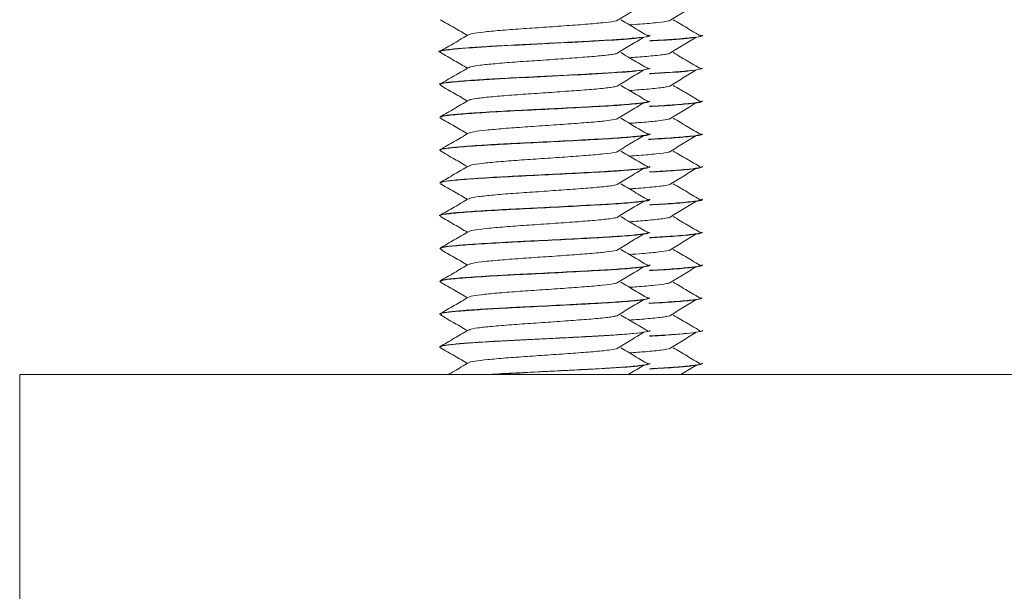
# Model space of a CAD drawing. Header units: millimetres. Extents: x -136 to 1613, y -2821 to -510.
# Tile 60 of 69: x 1463 to 1500, y -593 to -572. Entities that reach past the tile are written whole.
import ezdxf

# ---------------------------------------------------------------- set-up
doc = ezdxf.new("R2010")
doc.units = ezdxf.units.MM

msp = doc.modelspace()

# ---------------------------------------------------------------- linework, layer by layer
at = {"color": 7, "linetype": 'Continuous', "lineweight": 15}
for p, q in [((1486.998, -572.246), (1486.998, -572.236)), ((1488.998, -572.246), (1488.998, -572.236)), ((1478.998, -572.861), (1478.998, -572.871)), ((1486.998, -573.496), (1486.998, -573.486)), ((1488.998, -573.496), (1488.998, -573.486)), ((1478.998, -574.111), (1478.998, -574.12)), ((1486.998, -574.746), (1486.998, -574.736)), ((1488.998, -574.746), (1488.998, -574.736)), ((1478.998, -575.361), (1478.998, -575.371)), ((1486.998, -575.996), (1486.998, -575.986)), ((1488.998, -575.996), (1488.998, -575.986)), ((1478.998, -576.611), (1478.998, -576.621)), ((1486.998, -577.245), (1486.998, -577.236)), ((1488.998, -577.245), (1488.998, -577.236)), ((1478.998, -577.861), (1478.998, -577.871)), ((1486.998, -578.496), (1486.998, -578.486)), ((1488.998, -578.496), (1488.998, -578.486)), ((1478.998, -579.111), (1478.998, -579.121)), ((1486.998, -579.746), (1486.998, -579.736)), ((1488.998, -579.746), (1488.998, -579.736)), ((1478.998, -580.361), (1478.998, -580.37)), ((1486.998, -580.996), (1486.998, -580.986)), ((1488.998, -580.996), (1488.998, -580.986)), ((1478.998, -581.611), (1478.998, -581.621)), ((1486.998, -582.246), (1486.998, -582.236)), ((1488.998, -582.246), (1488.998, -582.236)), ((1478.998, -582.861), (1478.998, -582.87)), ((1486.998, -583.495), (1486.998, -583.486)), ((1488.998, -583.495), (1488.998, -583.486)), ((1478.998, -584.111), (1478.998, -584.121)), ((1486.998, -584.746), (1486.998, -584.736)), ((1488.998, -584.746), (1488.998, -584.736)), ((1462.998, -585.159), (1612.998, -585.159)), ((1462.998, -595.159), (1462.998, -585.159))]:
    msp.add_line(p, q, dxfattribs=at)
for points, knots in [([(1485.731, -571.687), (1485.9, -571.584), (1486.24, -571.376), (1486.582, -571.168), (1486.753, -571.065)], [0, 0, 0, 0, 0.499938, 1, 1, 1, 1]), ([(1487.731, -571.687), (1487.9, -571.584), (1488.24, -571.376), (1488.582, -571.168), (1488.753, -571.065)], [0, 0, 0, 0, 0.49994, 1, 1, 1, 1]), ([(1479.019, -571.641), (1479.199, -571.746), (1479.544, -571.945), (1479.888, -572.145), (1480.052, -572.241)], [0, 0, 0, 0, 0.522706, 1, 1, 1, 1]), ([(1480.106, -572.221), (1480.139, -572.204), (1480.212, -572.166), (1480.635, -572.113), (1481.272, -572.051), (1482.074, -571.989), (1482.96, -571.932), (1483.845, -571.869), (1484.664, -571.81), (1485.3, -571.751), (1485.662, -571.707), (1485.728, -571.688), (1485.728, -571.688)], [0, 0, 0, 0, 0.093182, 0.205104, 0.319011, 0.43277, 0.544787, 0.659277, 0.771604, 0.884971, 0.999153, 1, 1, 1, 1]), ([(1486.943, -572.269), (1486.767, -572.165), (1486.417, -571.958), (1486.066, -571.75), (1485.89, -571.646)], [0, 0, 0, 0, 0.500058, 1, 1, 1, 1]), ([(1486.219, -571.841), (1486.361, -571.831), (1486.776, -571.801), (1487.295, -571.751), (1487.663, -571.707), (1487.728, -571.688), (1487.728, -571.688)], [0, 0, 0, 0, 0.203718, 0.598959, 0.99704, 1, 1, 1, 1]), ([(1488.943, -572.269), (1488.767, -572.165), (1488.417, -571.958), (1488.066, -571.75), (1487.89, -571.646)], [0, 0, 0, 0, 0.500059, 1, 1, 1, 1]), ([(1480.088, -572.22), (1479.908, -572.324), (1479.548, -572.533), (1479.188, -572.742), (1479.008, -572.847)], [0, 0, 0, 0, 0.499694, 1, 1, 1, 1]), ([(1486.945, -572.236), (1486.958, -572.245), (1487, -572.273), (1486.668, -572.32), (1486.127, -572.372), (1485.564, -572.411), (1485.01, -572.444), (1484.162, -572.489), (1483.005, -572.549), (1481.84, -572.605), (1480.787, -572.662), (1479.896, -572.723), (1479.29, -572.777), (1478.993, -572.826), (1479.029, -572.853), (1479.039, -572.861)], [0, 0, 0, 0, 0.042854, 0.131318, 0.24186, 0.279543, 0.314864, 0.406852, 0.500335, 0.591258, 0.684954, 0.774736, 0.870509, 0.963051, 1, 1, 1, 1]), ([(1486.929, -572.261), (1486.975, -572.256), (1487.021, -572.251), (1486.998, -572.246), (1486.997, -572.246)], [0, 0, 0, 0, 0.990329, 1, 1, 1, 1]), ([(1488.945, -572.236), (1488.958, -572.245), (1489, -572.273), (1488.667, -572.32), (1488.129, -572.372), (1487.561, -572.411), (1487.265, -572.429), (1487.058, -572.44), (1486.987, -572.444)], [0, 0, 0, 0, 0.128595, 0.394054, 0.725764, 0.83884, 0.944828, 1, 1, 1, 1]), ([(1488.929, -572.261), (1488.975, -572.256), (1489.021, -572.251), (1488.998, -572.246), (1488.997, -572.246)], [0, 0, 0, 0, 0.990305, 1, 1, 1, 1]), ([(1479.067, -572.892), (1479.043, -572.888), (1478.844, -572.854), (1479.256, -572.786), (1480.315, -572.698), (1481.986, -572.607), (1483.861, -572.516), (1485.504, -572.428), (1486.52, -572.358), (1486.66, -572.321), (1486.685, -572.315)], [0, 0, 0, 0, 0.0214722, 0.1799018, 0.3360651, 0.4936079, 0.6508587, 0.8071622, 0.9655152, 1, 1, 1, 1]), ([(1485.731, -572.937), (1485.9, -572.834), (1486.24, -572.626), (1486.582, -572.418), (1486.753, -572.315)], [0, 0, 0, 0, 0.499938, 1, 1, 1, 1]), ([(1486.993, -572.452), (1487.148, -572.444), (1487.862, -572.406), (1488.518, -572.358), (1488.66, -572.321), (1488.685, -572.315)], [0, 0, 0, 0, 0.186342, 0.854498, 1, 1, 1, 1]), ([(1487.731, -572.937), (1487.9, -572.834), (1488.24, -572.626), (1488.582, -572.418), (1488.753, -572.315)], [0, 0, 0, 0, 0.49994, 1, 1, 1, 1]), ([(1479.019, -572.891), (1479.199, -572.996), (1479.544, -573.195), (1479.888, -573.395), (1480.052, -573.491)], [0, 0, 0, 0, 0.522706, 1, 1, 1, 1]), ([(1480.12, -573.471), (1480.131, -573.459), (1480.16, -573.428), (1480.499, -573.378), (1481.078, -573.318), (1481.845, -573.255), (1482.716, -573.199), (1483.61, -573.136), (1484.454, -573.075), (1485.147, -573.017), (1485.58, -572.969), (1485.683, -572.943), (1485.705, -572.938)], [0, 0, 0, 0, 0.061319, 0.173968, 0.287031, 0.401379, 0.513199, 0.627424, 0.740773, 0.853159, 0.967668, 1, 1, 1, 1]), ([(1486.943, -573.519), (1486.767, -573.415), (1486.417, -573.208), (1486.066, -573), (1485.89, -572.896)], [0, 0, 0, 0, 0.500058, 1, 1, 1, 1]), ([(1486.219, -573.091), (1486.291, -573.086), (1486.64, -573.061), (1487.142, -573.018), (1487.58, -572.969), (1487.683, -572.943), (1487.705, -572.938)], [0, 0, 0, 0, 0.100507, 0.490473, 0.887811, 1, 1, 1, 1]), ([(1488.943, -573.519), (1488.767, -573.415), (1488.417, -573.208), (1488.066, -573), (1487.89, -572.896)], [0, 0, 0, 0, 0.500059, 1, 1, 1, 1]), ([(1486.98, -573.486), (1486.966, -573.501), (1486.936, -573.536), (1486.508, -573.588), (1485.791, -573.648), (1484.827, -573.704), (1483.726, -573.761), (1482.549, -573.822), (1481.408, -573.876), (1480.396, -573.937), (1479.669, -573.991), (1479.172, -574.044), (1478.938, -574.086), (1479.006, -574.11), (1479.009, -574.111)], [0, 0, 0, 0, 0.0738217, 0.1660023, 0.259448, 0.3499393, 0.4440789, 0.5337002, 0.6287061, 0.722173, 0.8146908, 0.8844669, 0.9936074, 1, 1, 1, 1]), ([(1480.088, -573.47), (1479.908, -573.574), (1479.548, -573.784), (1479.188, -573.992), (1479.008, -574.097)], [0, 0, 0, 0, 0.499706, 1, 1, 1, 1]), ([(1479.047, -574.12), (1479.033, -574.114), (1478.973, -574.084), (1479.339, -574.03), (1480.199, -573.958), (1481.659, -573.872), (1483.524, -573.783), (1485.238, -573.693), (1486.385, -573.619), (1486.598, -573.577), (1486.659, -573.566)], [0, 0, 0, 0, 0.0373805, 0.1608641, 0.2822694, 0.4463387, 0.6085091, 0.771306, 0.9348396, 1, 1, 1, 1]), ([(1485.731, -574.187), (1485.9, -574.084), (1486.24, -573.876), (1486.582, -573.668), (1486.753, -573.565)], [0, 0, 0, 0, 0.499938, 1, 1, 1, 1]), ([(1488.98, -573.486), (1488.967, -573.501), (1488.936, -573.536), (1488.505, -573.588), (1487.845, -573.645), (1487.25, -573.678), (1486.987, -573.693)], [0, 0, 0, 0, 0.22156, 0.498223, 0.778678, 1, 1, 1, 1]), ([(1486.993, -573.703), (1487.059, -573.7), (1487.695, -573.666), (1488.38, -573.619), (1488.597, -573.577), (1488.659, -573.566)], [0, 0, 0, 0, 0.075848, 0.736684, 1, 1, 1, 1]), ([(1487.731, -574.187), (1487.9, -574.084), (1488.24, -573.876), (1488.582, -573.668), (1488.753, -573.565)], [0, 0, 0, 0, 0.49994, 1, 1, 1, 1]), ([(1479.019, -574.141), (1479.199, -574.246), (1479.544, -574.445), (1479.888, -574.645), (1480.052, -574.741)], [0, 0, 0, 0, 0.522706, 1, 1, 1, 1]), ([(1480.113, -574.72), (1480.113, -574.715), (1480.114, -574.689), (1480.381, -574.643), (1480.897, -574.585), (1481.624, -574.522), (1482.473, -574.464), (1483.37, -574.403), (1484.234, -574.341), (1484.977, -574.284), (1485.493, -574.23), (1485.647, -574.199), (1485.703, -574.187)], [0, 0, 0, 0, 0.029462, 0.143101, 0.255243, 0.369765, 0.481978, 0.595526, 0.709634, 0.821487, 0.935904, 1, 1, 1, 1]), ([(1486.943, -574.769), (1486.767, -574.665), (1486.417, -574.458), (1486.066, -574.25), (1485.89, -574.146)], [0, 0, 0, 0, 0.500046, 1, 1, 1, 1]), ([(1486.22, -574.341), (1486.472, -574.322), (1486.983, -574.284), (1487.492, -574.23), (1487.647, -574.199), (1487.703, -574.187)], [0, 0, 0, 0, 0.38492, 0.77916, 1, 1, 1, 1]), ([(1488.943, -574.769), (1488.767, -574.665), (1488.417, -574.458), (1488.066, -574.25), (1487.89, -574.146)], [0, 0, 0, 0, 0.500047, 1, 1, 1, 1]), ([(1480.088, -574.72), (1479.908, -574.824), (1479.548, -575.034), (1479.188, -575.242), (1479.008, -575.347)], [0, 0, 0, 0, 0.499706, 1, 1, 1, 1]), ([(1486.997, -574.736), (1486.997, -574.739), (1486.995, -574.745), (1486.985, -574.752), (1486.979, -574.755), (1486.977, -574.757), (1486.966, -574.761), (1486.922, -574.777), (1486.745, -574.81), (1486.269, -574.861), (1485.44, -574.921), (1484.408, -574.976), (1483.452, -575.025), (1482.691, -575.064), (1481.925, -575.101), (1480.996, -575.149), (1480.064, -575.211), (1479.539, -575.253), (1479.24, -575.289), (1479.036, -575.321), (1479.044, -575.346), (1479.048, -575.361)], [0, 0, 0, 0, 0.0171227, 0.0285811, 0.0312648, 0.0328483, 0.0354003, 0.0539801, 0.1087452, 0.2032036, 0.2927123, 0.3876716, 0.481037, 0.5227809, 0.5695758, 0.6656085, 0.7572373, 0.8496176, 0.8786165, 0.9317026, 1, 1, 1, 1]), ([(1479.044, -575.371), (1479.05, -575.354), (1479.064, -575.314), (1479.622, -575.254), (1480.564, -575.185), (1481.802, -575.116), (1483.177, -575.051), (1484.523, -574.979), (1485.712, -574.916), (1486.539, -574.844), (1486.957, -574.798), (1486.944, -574.772), (1486.943, -574.769)], [0, 0, 0, 0, 0.0831, 0.195152, 0.308115, 0.421289, 0.533149, 0.64696, 0.758391, 0.872227, 0.98402, 1, 1, 1, 1]), ([(1485.731, -575.437), (1485.9, -575.334), (1486.24, -575.126), (1486.582, -574.918), (1486.753, -574.815)], [0, 0, 0, 0, 0.499938, 1, 1, 1, 1]), ([(1488.997, -574.736), (1488.997, -574.739), (1488.995, -574.745), (1488.985, -574.752), (1488.979, -574.755), (1488.976, -574.757), (1488.966, -574.761), (1488.922, -574.777), (1488.746, -574.81), (1488.262, -574.861), (1487.621, -574.909), (1487.136, -574.935), (1486.987, -574.943)], [0, 0, 0, 0, 0.0515, 0.08596, 0.094033, 0.098793, 0.106471, 0.162348, 0.327059, 0.611152, 0.880356, 1, 1, 1, 1]), ([(1486.993, -574.952), (1487.22, -574.94), (1487.851, -574.905), (1488.531, -574.844), (1488.957, -574.798), (1488.944, -574.772), (1488.943, -574.769)], [0, 0, 0, 0, 0.208702, 0.581532, 0.947661, 1, 1, 1, 1]), ([(1487.731, -575.437), (1487.9, -575.334), (1488.24, -575.126), (1488.582, -574.918), (1488.753, -574.815)], [0, 0, 0, 0, 0.49994, 1, 1, 1, 1]), ([(1479.019, -575.391), (1479.199, -575.496), (1479.544, -575.695), (1479.888, -575.895), (1480.052, -575.991)], [0, 0, 0, 0, 0.522706, 1, 1, 1, 1]), ([(1480.088, -575.971), (1480.143, -575.95), (1480.252, -575.909), (1480.738, -575.852), (1481.411, -575.789), (1482.235, -575.729), (1483.127, -575.671), (1484.007, -575.607), (1484.791, -575.55), (1485.402, -575.491), (1485.62, -575.454), (1485.719, -575.437)], [0, 0, 0, 0, 0.113029, 0.224678, 0.338816, 0.451825, 0.564203, 0.678518, 0.790291, 0.904064, 1, 1, 1, 1]), ([(1486.943, -576.019), (1486.767, -575.915), (1486.417, -575.708), (1486.066, -575.5), (1485.89, -575.396)], [0, 0, 0, 0, 0.500046, 1, 1, 1, 1]), ([(1486.219, -575.591), (1486.406, -575.577), (1486.861, -575.544), (1487.4, -575.491), (1487.619, -575.454), (1487.719, -575.437)], [0, 0, 0, 0, 0.274499, 0.668103, 1, 1, 1, 1]), ([(1488.943, -576.019), (1488.767, -575.915), (1488.417, -575.708), (1488.066, -575.5), (1487.89, -575.396)], [0, 0, 0, 0, 0.500047, 1, 1, 1, 1]), ([(1479.028, -576.621), (1479.018, -576.617), (1478.947, -576.591), (1479.26, -576.54), (1479.97, -576.476), (1481.065, -576.404), (1482.377, -576.34), (1483.761, -576.27), (1485.055, -576.202), (1486.126, -576.136), (1486.782, -576.065), (1487.065, -576.022), (1486.989, -575.997), (1486.985, -575.996)], [0, 0, 0, 0, 0.01671, 0.126286, 0.233616, 0.34328, 0.450878, 0.560041, 0.668632, 0.776748, 0.886184, 0.993582, 1, 1, 1, 1]), ([(1486.961, -575.986), (1486.966, -575.996), (1486.98, -576.027), (1486.631, -576.075), (1485.941, -576.135), (1485.218, -576.189), (1484.736, -576.204), (1484.626, -576.216), (1484.594, -576.214), (1484.589, -576.216), (1484.588, -576.215), (1484.588, -576.216), (1484.588, -576.216), (1484.588, -576.216), (1484.587, -576.216), (1484.587, -576.216), (1484.583, -576.216), (1484.545, -576.219), (1484.44, -576.223), (1483.856, -576.256), (1482.894, -576.304), (1481.909, -576.352), (1481.243, -576.387), (1480.563, -576.427), (1479.81, -576.478), (1479.215, -576.537), (1478.956, -576.583), (1479.011, -576.608), (1479.018, -576.611)], [0, 0, 0, 0, 0.05006, 0.146735, 0.240259, 0.340282, 0.361881, 0.368551, 0.369789, 0.369931, 0.370002, 0.370004, 0.370006, 0.370009, 0.370015, 0.370064, 0.37019, 0.371033, 0.379856, 0.397401, 0.519976, 0.605688, 0.635287, 0.691534, 0.792141, 0.877388, 0.986431, 1, 1, 1, 1]), ([(1480.088, -575.97), (1479.908, -576.074), (1479.548, -576.284), (1479.188, -576.492), (1479.008, -576.597)], [0, 0, 0, 0, 0.499706, 1, 1, 1, 1]), ([(1488.961, -575.986), (1488.966, -575.996), (1488.98, -576.027), (1488.628, -576.075), (1487.958, -576.137), (1487.292, -576.176), (1486.953, -576.196)], [0, 0, 0, 0, 0.148486, 0.435249, 0.712662, 1, 1, 1, 1]), ([(1486.967, -576.205), (1486.984, -576.204), (1487.425, -576.181), (1488.113, -576.136), (1488.786, -576.065), (1489.065, -576.022), (1488.989, -575.997), (1488.985, -575.996)], [0, 0, 0, 0, 0.013334, 0.335255, 0.661106, 0.980887, 1, 1, 1, 1]), ([(1485.731, -576.687), (1485.9, -576.584), (1486.24, -576.376), (1486.582, -576.168), (1486.753, -576.065)], [0, 0, 0, 0, 0.499938, 1, 1, 1, 1]), ([(1487.731, -576.687), (1487.9, -576.584), (1488.24, -576.376), (1488.582, -576.168), (1488.753, -576.065)], [0, 0, 0, 0, 0.49994, 1, 1, 1, 1]), ([(1479.019, -576.641), (1479.199, -576.746), (1479.544, -576.945), (1479.888, -577.145), (1480.052, -577.241)], [0, 0, 0, 0, 0.522706, 1, 1, 1, 1]), ([(1480.113, -577.221), (1480.138, -577.206), (1480.195, -577.17), (1480.59, -577.118), (1481.209, -577.056), (1482.001, -576.994), (1482.883, -576.937), (1483.771, -576.874), (1484.599, -576.815), (1485.254, -576.756), (1485.637, -576.711), (1485.712, -576.69), (1485.719, -576.688)], [0, 0, 0, 0, 0.083143, 0.195231, 0.308915, 0.422904, 0.534795, 0.649247, 0.761869, 0.874934, 0.989263, 1, 1, 1, 1]), ([(1486.943, -577.269), (1486.767, -577.165), (1486.417, -576.958), (1486.066, -576.75), (1485.89, -576.646)], [0, 0, 0, 0, 0.500046, 1, 1, 1, 1]), ([(1486.219, -576.841), (1486.339, -576.832), (1486.734, -576.804), (1487.249, -576.756), (1487.637, -576.711), (1487.712, -576.69), (1487.719, -576.688)], [0, 0, 0, 0, 0.170722, 0.564465, 0.962613, 1, 1, 1, 1]), ([(1488.943, -577.269), (1488.767, -577.165), (1488.417, -576.958), (1488.066, -576.75), (1487.89, -576.646)], [0, 0, 0, 0, 0.500047, 1, 1, 1, 1]), ([(1480.088, -577.22), (1479.908, -577.324), (1479.548, -577.534), (1479.188, -577.742), (1479.008, -577.847)], [0, 0, 0, 0, 0.499706, 1, 1, 1, 1]), ([(1486.974, -577.236), (1486.982, -577.239), (1487.042, -577.258), (1486.841, -577.294), (1486.412, -577.348), (1485.649, -577.408), (1484.909, -577.448), (1484.216, -577.486), (1483.462, -577.525), (1482.433, -577.576), (1481.248, -577.635), (1480.243, -577.697), (1479.509, -577.755), (1479.062, -577.808), (1479.048, -577.844), (1479.041, -577.861)], [0, 0, 0, 0, 0.01214, 0.090247, 0.183811, 0.273088, 0.361551, 0.392389, 0.452006, 0.546702, 0.635053, 0.744369, 0.830587, 0.919596, 1, 1, 1, 1]), ([(1479.055, -577.871), (1479.048, -577.857), (1479.029, -577.821), (1479.514, -577.763), (1480.401, -577.696), (1481.605, -577.625), (1482.969, -577.561), (1484.329, -577.49), (1485.55, -577.426), (1486.444, -577.355), (1486.928, -577.302), (1486.929, -577.27), (1486.93, -577.261)], [0, 0, 0, 0, 0.065252, 0.17654, 0.287586, 0.399803, 0.510032, 0.622582, 0.73277, 0.84505, 0.955976, 1, 1, 1, 1]), ([(1485.731, -577.937), (1485.9, -577.834), (1486.24, -577.626), (1486.582, -577.418), (1486.753, -577.315)], [0, 0, 0, 0, 0.499938, 1, 1, 1, 1]), ([(1488.974, -577.236), (1488.982, -577.239), (1489.042, -577.258), (1488.842, -577.294), (1488.408, -577.348), (1487.742, -577.401), (1487.203, -577.431), (1486.987, -577.443)], [0, 0, 0, 0, 0.03649, 0.271288, 0.552551, 0.820924, 1, 1, 1, 1]), ([(1486.993, -577.453), (1487.164, -577.443), (1487.746, -577.412), (1488.435, -577.355), (1488.929, -577.302), (1488.93, -577.27), (1488.93, -577.261)], [0, 0, 0, 0, 0.1483421, 0.5061743, 0.8596942, 1, 1, 1, 1]), ([(1487.731, -577.937), (1487.9, -577.834), (1488.24, -577.626), (1488.582, -577.418), (1488.753, -577.315)], [0, 0, 0, 0, 0.49994, 1, 1, 1, 1]), ([(1479.019, -577.891), (1479.199, -577.996), (1479.544, -578.195), (1479.888, -578.395), (1480.052, -578.491)], [0, 0, 0, 0, 0.522706, 1, 1, 1, 1]), ([(1480.12, -578.47), (1480.126, -578.461), (1480.145, -578.431), (1480.46, -578.383), (1481.02, -578.324), (1481.774, -578.26), (1482.639, -578.204), (1483.534, -578.141), (1484.386, -578.08), (1485.095, -578.023), (1485.553, -577.972), (1485.671, -577.945), (1485.703, -577.938)], [0, 0, 0, 0, 0.051274, 0.164265, 0.276987, 0.391436, 0.503315, 0.617372, 0.731003, 0.843157, 0.957683, 1, 1, 1, 1]), ([(1486.943, -578.519), (1486.767, -578.415), (1486.417, -578.208), (1486.066, -578), (1485.89, -577.896)], [0, 0, 0, 0, 0.500046, 1, 1, 1, 1]), ([(1486.219, -578.091), (1486.269, -578.088), (1486.596, -578.064), (1487.089, -578.023), (1487.553, -577.972), (1487.671, -577.945), (1487.703, -577.938)], [0, 0, 0, 0, 0.0685175, 0.4568814, 0.8534619, 1, 1, 1, 1]), ([(1488.943, -578.519), (1488.767, -578.415), (1488.417, -578.208), (1488.066, -578), (1487.89, -577.896)], [0, 0, 0, 0, 0.500047, 1, 1, 1, 1]), ([(1478.999, -579.121), (1478.999, -579.121), (1478.922, -579.1), (1479.193, -579.049), (1479.832, -578.986), (1480.886, -578.915), (1482.173, -578.849), (1483.558, -578.781), (1484.873, -578.711), (1485.987, -578.646), (1486.712, -578.575), (1487.04, -578.528), (1486.971, -578.501), (1486.959, -578.496)], [0, 0, 0, 0, 0.000468, 0.110157, 0.21752, 0.327007, 0.435009, 0.54371, 0.652784, 0.760449, 0.870084, 0.977402, 1, 1, 1, 1]), ([(1480.088, -578.47), (1479.908, -578.574), (1479.548, -578.784), (1479.188, -578.992), (1479.008, -579.097)], [0, 0, 0, 0, 0.499706, 1, 1, 1, 1]), ([(1486.962, -578.486), (1486.972, -578.493), (1486.999, -578.51), (1486.889, -578.534), (1486.743, -578.557), (1486.518, -578.585), (1486.075, -578.626), (1485.438, -578.67), (1484.808, -578.704), (1484.091, -578.743), (1483.099, -578.794), (1481.876, -578.853), (1480.778, -578.912), (1479.887, -578.973), (1479.264, -579.03), (1478.983, -579.077), (1479.021, -579.105), (1479.029, -579.111)], [0, 0, 0, 0, 0.032477, 0.0818357, 0.1173522, 0.1496779, 0.2132115, 0.313694, 0.3528462, 0.3871284, 0.5007789, 0.5884154, 0.6793805, 0.7852061, 0.8677265, 0.9713324, 1, 1, 1, 1]), ([(1485.731, -579.187), (1485.9, -579.084), (1486.24, -578.876), (1486.582, -578.668), (1486.753, -578.565)], [0, 0, 0, 0, 0.499938, 1, 1, 1, 1]), ([(1488.962, -578.486), (1488.972, -578.493), (1488.999, -578.51), (1488.889, -578.534), (1488.743, -578.557), (1488.518, -578.585), (1488.073, -578.626), (1487.504, -578.666), (1487.062, -578.69), (1486.987, -578.694)], [0, 0, 0, 0, 0.097142, 0.244786, 0.351022, 0.447712, 0.637752, 0.938311, 1, 1, 1, 1]), ([(1486.994, -578.703), (1487.321, -578.684), (1488.034, -578.643), (1488.707, -578.575), (1489.04, -578.528), (1488.971, -578.501), (1488.959, -578.496)], [0, 0, 0, 0, 0.278966, 0.608963, 0.931984, 1, 1, 1, 1]), ([(1487.731, -579.187), (1487.9, -579.084), (1488.24, -578.876), (1488.582, -578.668), (1488.753, -578.565)], [0, 0, 0, 0, 0.49994, 1, 1, 1, 1]), ([(1479.019, -579.141), (1479.199, -579.246), (1479.544, -579.445), (1479.888, -579.645), (1480.052, -579.741)], [0, 0, 0, 0, 0.522706, 1, 1, 1, 1]), ([(1480.107, -579.72), (1480.106, -579.717), (1480.1, -579.693), (1480.348, -579.648), (1480.843, -579.591), (1481.556, -579.527), (1482.397, -579.469), (1483.293, -579.409), (1484.163, -579.346), (1484.92, -579.289), (1485.465, -579.233), (1485.638, -579.2), (1485.706, -579.187)], [0, 0, 0, 0, 0.019435, 0.13331, 0.245276, 0.359766, 0.472225, 0.585477, 0.699739, 0.811546, 0.925851, 1, 1, 1, 1]), ([(1486.943, -579.769), (1486.767, -579.665), (1486.417, -579.458), (1486.066, -579.25), (1485.89, -579.146)], [0, 0, 0, 0, 0.500046, 1, 1, 1, 1]), ([(1486.219, -579.341), (1486.451, -579.324), (1486.945, -579.287), (1487.464, -579.233), (1487.638, -579.2), (1487.706, -579.187)], [0, 0, 0, 0, 0.349666, 0.744115, 1, 1, 1, 1]), ([(1488.943, -579.769), (1488.767, -579.665), (1488.417, -579.458), (1488.066, -579.25), (1487.89, -579.146)], [0, 0, 0, 0, 0.500047, 1, 1, 1, 1]), ([(1480.088, -579.72), (1479.908, -579.824), (1479.548, -580.034), (1479.188, -580.242), (1479.008, -580.347)], [0, 0, 0, 0, 0.499706, 1, 1, 1, 1]), ([(1486.962, -579.736), (1486.959, -579.751), (1486.955, -579.774), (1486.775, -579.802), (1486.482, -579.841), (1485.885, -579.892), (1484.876, -579.951), (1483.73, -580.012), (1482.553, -580.071), (1481.369, -580.128), (1480.377, -580.188), (1479.591, -580.247), (1479.085, -580.302), (1479.045, -580.342), (1479.025, -580.361)], [0, 0, 0, 0, 0.072339, 0.108743, 0.144333, 0.255921, 0.34574, 0.439031, 0.542906, 0.622488, 0.730093, 0.815835, 0.910164, 1, 1, 1, 1]), ([(1479.055, -580.37), (1479.042, -580.361), (1478.998, -580.328), (1479.415, -580.272), (1480.243, -580.207), (1481.411, -580.135), (1482.761, -580.072), (1484.132, -580), (1485.382, -579.935), (1486.34, -579.866), (1486.921, -579.803), (1486.947, -579.763), (1486.959, -579.746)], [0, 0, 0, 0, 0.047114, 0.156077, 0.263803, 0.373388, 0.480688, 0.590308, 0.697943, 0.80701, 0.915676, 1, 1, 1, 1]), ([(1488.962, -579.736), (1488.959, -579.751), (1488.955, -579.774), (1488.775, -579.802), (1488.481, -579.841), (1487.928, -579.889), (1487.261, -579.928), (1486.987, -579.943)], [0, 0, 0, 0, 0.216934, 0.326103, 0.432831, 0.767466, 1, 1, 1, 1]), ([(1486.993, -579.953), (1487.107, -579.947), (1487.638, -579.919), (1488.33, -579.866), (1488.923, -579.803), (1488.948, -579.763), (1488.959, -579.746)], [0, 0, 0, 0, 0.089968, 0.418566, 0.745954, 1, 1, 1, 1]), ([(1485.731, -580.437), (1485.9, -580.334), (1486.24, -580.126), (1486.582, -579.918), (1486.753, -579.815)], [0, 0, 0, 0, 0.4999503, 1, 1, 1, 1]), ([(1487.731, -580.437), (1487.9, -580.334), (1488.24, -580.126), (1488.582, -579.918), (1488.753, -579.815)], [0, 0, 0, 0, 0.499952, 1, 1, 1, 1]), ([(1479.019, -580.391), (1479.199, -580.496), (1479.544, -580.695), (1479.888, -580.895), (1480.052, -580.991)], [0, 0, 0, 0, 0.522706, 1, 1, 1, 1]), ([(1480.096, -580.971), (1480.14, -580.952), (1480.232, -580.912), (1480.69, -580.857), (1481.346, -580.795), (1482.161, -580.734), (1483.05, -580.676), (1483.934, -580.612), (1484.729, -580.555), (1485.373, -580.495), (1485.613, -580.455), (1485.729, -580.436)], [0, 0, 0, 0, 0.104638, 0.216115, 0.329903, 0.443011, 0.554925, 0.669076, 0.780806, 0.894148, 1, 1, 1, 1]), ([(1486.943, -581.019), (1486.767, -580.915), (1486.417, -580.708), (1486.066, -580.5), (1485.89, -580.396)], [0, 0, 0, 0, 0.500046, 1, 1, 1, 1]), ([(1486.219, -580.591), (1486.385, -580.579), (1486.821, -580.547), (1487.37, -580.495), (1487.612, -580.455), (1487.729, -580.436)], [0, 0, 0, 0, 0.240641, 0.633291, 1, 1, 1, 1]), ([(1488.943, -581.019), (1488.767, -580.915), (1488.417, -580.708), (1488.066, -580.5), (1487.89, -580.396)], [0, 0, 0, 0, 0.500047, 1, 1, 1, 1]), ([(1480.088, -580.97), (1479.908, -581.074), (1479.548, -581.284), (1479.188, -581.492), (1479.008, -581.597)], [0, 0, 0, 0, 0.499706, 1, 1, 1, 1]), ([(1479.027, -581.621), (1479.049, -581.601), (1479.096, -581.557), (1479.721, -581.496), (1480.708, -581.426), (1481.972, -581.358), (1483.353, -581.292), (1484.687, -581.221), (1485.84, -581.157), (1486.63, -581.085), (1487.013, -581.035), (1486.959, -581.004), (1486.944, -580.996)], [0, 0, 0, 0, 0.093954, 0.201523, 0.310681, 0.419235, 0.52735, 0.636759, 0.744144, 0.853826, 0.961239, 1, 1, 1, 1]), ([(1486.975, -580.986), (1486.983, -580.989), (1487.036, -581.013), (1486.797, -581.053), (1486.26, -581.112), (1485.435, -581.171), (1484.4, -581.226), (1483.23, -581.288), (1482.124, -581.341), (1481.015, -581.398), (1480.046, -581.461), (1479.477, -581.509), (1479.249, -581.538), (1479.162, -581.552), (1479.036, -581.575), (1479.045, -581.596), (1479.052, -581.611)], [0, 0, 0, 0, 0.015065, 0.113338, 0.201555, 0.294281, 0.38846, 0.480052, 0.576755, 0.650419, 0.761273, 0.861313, 0.890995, 0.904827, 0.928201, 1, 1, 1, 1]), ([(1485.731, -581.687), (1485.9, -581.584), (1486.24, -581.376), (1486.582, -581.168), (1486.753, -581.065)], [0, 0, 0, 0, 0.4999503, 1, 1, 1, 1]), ([(1488.975, -580.986), (1488.983, -580.989), (1489.036, -581.013), (1488.799, -581.053), (1488.254, -581.112), (1487.621, -581.159), (1487.13, -581.186), (1486.987, -581.193)], [0, 0, 0, 0, 0.045319, 0.34094, 0.606316, 0.88525, 1, 1, 1, 1]), ([(1486.993, -581.202), (1487.266, -581.187), (1487.936, -581.15), (1488.624, -581.085), (1489.014, -581.035), (1488.959, -581.004), (1488.944, -580.996)], [0, 0, 0, 0, 0.227801, 0.558832, 0.883016, 1, 1, 1, 1]), ([(1487.731, -581.687), (1487.9, -581.584), (1488.24, -581.376), (1488.582, -581.168), (1488.753, -581.065)], [0, 0, 0, 0, 0.499952, 1, 1, 1, 1]), ([(1479.019, -581.641), (1479.199, -581.746), (1479.544, -581.945), (1479.888, -582.145), (1480.052, -582.241)], [0, 0, 0, 0, 0.522699, 1, 1, 1, 1]), ([(1480.118, -582.221), (1480.135, -582.207), (1480.179, -582.174), (1480.547, -582.123), (1481.148, -582.062), (1481.929, -581.999), (1482.806, -581.943), (1483.697, -581.879), (1484.532, -581.82), (1485.206, -581.761), (1485.611, -581.715), (1485.698, -581.691), (1485.711, -581.688)], [0, 0, 0, 0, 0.073098, 0.18541, 0.298833, 0.413011, 0.524834, 0.639206, 0.752174, 0.864905, 0.979341, 1, 1, 1, 1]), ([(1486.943, -582.269), (1486.767, -582.165), (1486.417, -581.958), (1486.066, -581.75), (1485.89, -581.646)], [0, 0, 0, 0, 0.500052, 1, 1, 1, 1]), ([(1486.219, -581.841), (1486.317, -581.834), (1486.691, -581.807), (1487.201, -581.761), (1487.611, -581.715), (1487.698, -581.691), (1487.711, -581.688)], [0, 0, 0, 0, 0.138247, 0.530238, 0.928165, 1, 1, 1, 1]), ([(1488.943, -582.269), (1488.767, -582.165), (1488.417, -581.958), (1488.066, -581.75), (1487.89, -581.646)], [0, 0, 0, 0, 0.500053, 1, 1, 1, 1]), ([(1486.957, -582.236), (1486.962, -582.247), (1486.976, -582.275), (1486.648, -582.322), (1486.011, -582.383), (1485.284, -582.428), (1484.819, -582.454), (1484.666, -582.462), (1484.589, -582.466), (1484.553, -582.468), (1484.538, -582.468), (1484.534, -582.469), (1484.533, -582.469), (1484.532, -582.469), (1484.532, -582.469), (1484.532, -582.469), (1484.532, -582.469), (1484.532, -582.469), (1484.532, -582.469), (1484.53, -582.469), (1484.485, -582.47), (1484.356, -582.479), (1483.778, -582.507), (1482.835, -582.558), (1481.635, -582.615), (1480.615, -582.673), (1479.794, -582.73), (1479.217, -582.786), (1478.959, -582.832), (1479.013, -582.858), (1479.02, -582.861)], [0, 0, 0, 0, 0.053574, 0.134479, 0.238311, 0.33047, 0.353584, 0.365143, 0.370922, 0.373812, 0.374535, 0.374715, 0.374805, 0.374851, 0.374854, 0.374855, 0.374856, 0.374859, 0.374864, 0.374952, 0.375328, 0.386682, 0.40807, 0.521319, 0.608314, 0.698378, 0.793599, 0.877001, 0.984676, 1, 1, 1, 1]), ([(1479.076, -582.87), (1479.05, -582.864), (1478.953, -582.841), (1479.228, -582.798), (1479.675, -582.75), (1480.375, -582.699), (1481.331, -582.64), (1482.554, -582.581), (1483.932, -582.511), (1485.209, -582.444), (1486.221, -582.376), (1486.883, -582.309), (1486.951, -582.266), (1486.984, -582.246)], [0, 0, 0, 0, 0.0302358, 0.1126511, 0.193227, 0.2748554, 0.357315, 0.4646664, 0.5740692, 0.6821275, 0.7906936, 0.8998037, 1, 1, 1, 1]), ([(1480.088, -582.22), (1479.908, -582.324), (1479.548, -582.534), (1479.188, -582.742), (1479.008, -582.847)], [0, 0, 0, 0, 0.499706, 1, 1, 1, 1]), ([(1485.731, -582.937), (1485.9, -582.834), (1486.24, -582.626), (1486.582, -582.418), (1486.753, -582.315)], [0, 0, 0, 0, 0.4999503, 1, 1, 1, 1]), ([(1488.957, -582.236), (1488.962, -582.247), (1488.976, -582.275), (1488.649, -582.322), (1488.009, -582.383), (1487.347, -582.425), (1486.986, -582.444), (1486.965, -582.446)], [0, 0, 0, 0, 0.159285, 0.399826, 0.708534, 0.982535, 1, 1, 1, 1]), ([(1486.993, -582.453), (1487.051, -582.45), (1487.529, -582.425), (1488.209, -582.376), (1488.886, -582.309), (1488.952, -582.266), (1488.984, -582.246)], [0, 0, 0, 0, 0.044466, 0.370819, 0.698806, 1, 1, 1, 1]), ([(1487.731, -582.937), (1487.9, -582.834), (1488.24, -582.626), (1488.582, -582.418), (1488.753, -582.315)], [0, 0, 0, 0, 0.499952, 1, 1, 1, 1]), ([(1479.019, -582.891), (1479.199, -582.996), (1479.544, -583.195), (1479.888, -583.395), (1480.052, -583.491)], [0, 0, 0, 0, 0.522699, 1, 1, 1, 1]), ([(1480.118, -583.47), (1480.121, -583.463), (1480.13, -583.435), (1480.422, -583.387), (1480.963, -583.329), (1481.704, -583.266), (1482.562, -583.208), (1483.459, -583.147), (1484.316, -583.085), (1485.042, -583.028), (1485.525, -582.976), (1485.659, -582.947), (1485.702, -582.938)], [0, 0, 0, 0, 0.04123, 0.154542, 0.266963, 0.381471, 0.49347, 0.607315, 0.72119, 0.833171, 0.947672, 1, 1, 1, 1]), ([(1486.943, -583.519), (1486.767, -583.415), (1486.417, -583.208), (1486.066, -583), (1485.89, -582.896)], [0, 0, 0, 0, 0.500052, 1, 1, 1, 1]), ([(1486.22, -583.091), (1486.246, -583.089), (1486.551, -583.067), (1487.035, -583.028), (1487.526, -582.976), (1487.66, -582.947), (1487.702, -582.938)], [0, 0, 0, 0, 0.036697, 0.423596, 0.819202, 1, 1, 1, 1]), ([(1488.943, -583.519), (1488.767, -583.415), (1488.417, -583.208), (1488.066, -583), (1487.89, -582.896)], [0, 0, 0, 0, 0.500053, 1, 1, 1, 1]), ([(1480.088, -583.47), (1479.908, -583.574), (1479.548, -583.784), (1479.188, -583.992), (1479.008, -584.097)], [0, 0, 0, 0, 0.499706, 1, 1, 1, 1]), ([(1486.987, -583.486), (1486.991, -583.487), (1487.055, -583.506), (1486.856, -583.542), (1486.427, -583.598), (1485.663, -583.657), (1484.636, -583.714), (1483.497, -583.774), (1482.35, -583.831), (1481.219, -583.886), (1480.237, -583.948), (1479.507, -584.005), (1479.07, -584.057), (1479.04, -584.093), (1479.025, -584.111)], [0, 0, 0, 0, 0.005039, 0.08959, 0.177463, 0.27564, 0.361316, 0.467452, 0.552953, 0.633157, 0.74777, 0.830227, 0.917539, 1, 1, 1, 1]), ([(1488.987, -583.486), (1488.991, -583.487), (1489.055, -583.506), (1488.857, -583.542), (1488.423, -583.598), (1487.757, -583.651), (1487.194, -583.682), (1486.987, -583.693)], [0, 0, 0, 0, 0.01514, 0.269172, 0.533182, 0.828155, 1, 1, 1, 1]), ([(1479.048, -584.141), (1479.028, -584.136), (1478.95, -584.113), (1479.131, -584.054), (1479.944, -583.972), (1481.748, -583.867), (1483.84, -583.766), (1485.777, -583.667), (1486.421, -583.599), (1486.741, -583.565)], [0, 0, 0, 0, 0.030643, 0.12071, 0.296404, 0.474197, 0.650646, 0.826463, 1, 1, 1, 1]), ([(1485.731, -584.187), (1485.9, -584.084), (1486.24, -583.876), (1486.582, -583.668), (1486.753, -583.565)], [0, 0, 0, 0, 0.4999503, 1, 1, 1, 1]), ([(1486.992, -583.701), (1487.213, -583.69), (1488.055, -583.645), (1488.45, -583.599), (1488.741, -583.565)], [0, 0, 0, 0, 0.26161, 1, 1, 1, 1]), ([(1487.731, -584.187), (1487.9, -584.084), (1488.24, -583.876), (1488.582, -583.668), (1488.753, -583.565)], [0, 0, 0, 0, 0.499952, 1, 1, 1, 1]), ([(1479.019, -584.141), (1479.199, -584.246), (1479.544, -584.445), (1479.888, -584.645), (1480.052, -584.741)], [0, 0, 0, 0, 0.522699, 1, 1, 1, 1]), ([(1480.098, -584.72), (1480.097, -584.718), (1480.086, -584.696), (1480.317, -584.653), (1480.79, -584.596), (1481.49, -584.533), (1482.322, -584.474), (1483.217, -584.414), (1484.092, -584.351), (1484.861, -584.294), (1485.436, -584.237), (1485.629, -584.202), (1485.711, -584.187)], [0, 0, 0, 0, 0.009417, 0.123487, 0.235336, 0.349753, 0.462515, 0.575431, 0.689807, 0.801627, 0.915775, 1, 1, 1, 1]), ([(1486.943, -584.769), (1486.767, -584.665), (1486.417, -584.458), (1486.066, -584.25), (1485.89, -584.146)], [0, 0, 0, 0, 0.500052, 1, 1, 1, 1]), ([(1486.219, -584.341), (1486.431, -584.325), (1486.907, -584.29), (1487.435, -584.237), (1487.629, -584.202), (1487.711, -584.187)], [0, 0, 0, 0, 0.31481, 0.709085, 1, 1, 1, 1]), ([(1488.943, -584.769), (1488.767, -584.665), (1488.417, -584.458), (1488.066, -584.25), (1487.89, -584.146)], [0, 0, 0, 0, 0.500053, 1, 1, 1, 1]), ([(1480.088, -584.72), (1479.908, -584.824), (1479.656, -584.971), (1479.404, -585.117), (1479.331, -585.159)], [0, 0, 0, 0, 0.713218, 1, 1, 1, 1]), ([(1486.997, -584.736), (1486.997, -584.736), (1487.006, -584.742), (1486.962, -584.767), (1486.767, -584.81), (1486.158, -584.87), (1485.296, -584.929), (1484.239, -584.984), (1483.053, -585.047), (1481.881, -585.102), (1481.208, -585.14), (1480.874, -585.159)], [0, 0, 0, 0, 0.001577, 0.039608, 0.180327, 0.323363, 0.44829, 0.592, 0.733169, 0.867373, 1, 1, 1, 1]), ([(1481.104, -585.159), (1481.51, -585.136), (1482.521, -585.08), (1484.446, -584.986), (1485.891, -584.904), (1486.63, -584.834), (1486.956, -584.789), (1486.969, -584.759), (1486.975, -584.746)], [0, 0, 0, 0, 0.165813, 0.412831, 0.656915, 0.782017, 0.904459, 1, 1, 1, 1]), ([(1486.186, -585.159), (1486.204, -585.148), (1486.392, -585.033), (1486.582, -584.918), (1486.753, -584.815)], [0, 0, 0, 0, 0.096027, 1, 1, 1, 1]), ([(1488.997, -584.736), (1488.997, -584.736), (1489.006, -584.742), (1488.962, -584.767), (1488.769, -584.81), (1488.15, -584.87), (1487.527, -584.914), (1487.096, -584.937), (1486.987, -584.943)], [0, 0, 0, 0, 0.003216, 0.080756, 0.367665, 0.659296, 0.914003, 1, 1, 1, 1]), ([(1486.992, -584.95), (1487.368, -584.929), (1488.049, -584.891), (1488.625, -584.834), (1488.957, -584.789), (1488.97, -584.759), (1488.975, -584.746)], [0, 0, 0, 0, 0.309755, 0.561445, 0.807783, 1, 1, 1, 1]), ([(1488.186, -585.159), (1488.204, -585.148), (1488.392, -585.033), (1488.582, -584.918), (1488.753, -584.815)], [0, 0, 0, 0, 0.096033, 1, 1, 1, 1])]:
    msp.add_open_spline(points, degree=3, knots=knots, dxfattribs=at)

doc.saveas('drawing.dxf')
